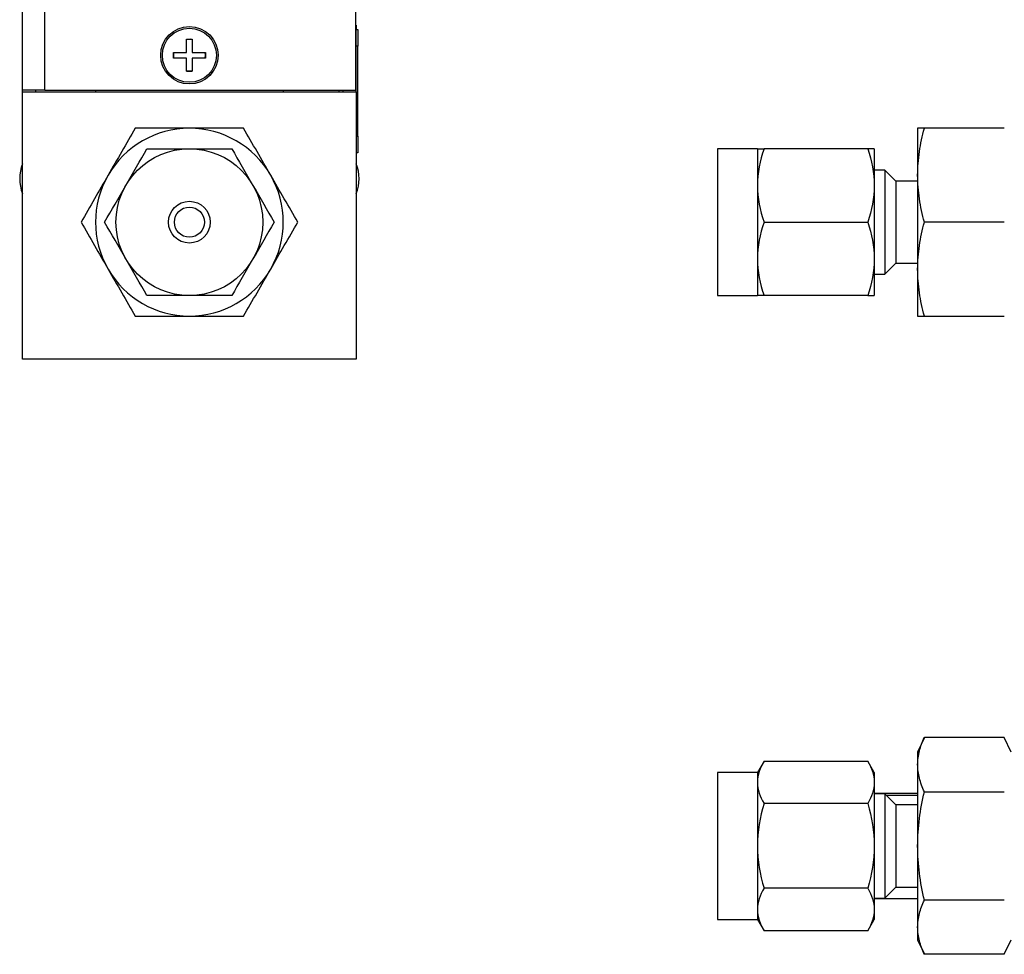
# Model space of a CAD drawing. Header units: millimetres. Extents: x 74 to 405, y 57 to 255.
# Tile 1 of 42: x 74 to 149, y 61 to 132. Entities that reach past the tile are written whole.
import ezdxf

# ---------------------------------------------------------------- set-up
doc = ezdxf.new("R2010")
doc.units = ezdxf.units.MM

msp = doc.modelspace()

# ---------------------------------------------------------------- linework, layer by layer
at = {"color": 7, "linetype": 'Continuous', "lineweight": 25}
for p, q in [((73.841, 126.987), (73.841, 182.74)), ((75.531, 126.987), (75.531, 182.74)), ((99.178, 179.248), (99.178, 126.987)), ((99.178, 131.94), (99.241, 131.94)), ((99.241, 131.94), (99.241, 131.623)), ((99.241, 130.353), (99.241, 131.623)), ((99.241, 131.623), (99.368, 131.623)), ((99.368, 131.623), (99.368, 130.353)), ((86.326, 129.87), (86.326, 130.873)), ((86.326, 130.873), (86.757, 130.873)), ((86.757, 130.873), (86.757, 129.87)), ((85.322, 129.87), (86.326, 129.87)), ((85.322, 129.438), (85.322, 129.87)), ((86.757, 129.87), (87.761, 129.87)), ((87.761, 129.654), (87.741, 129.87)), ((87.741, 129.438), (87.761, 129.654)), ((87.761, 129.87), (87.761, 129.438)), ((99.368, 130.353), (99.241, 130.353)), ((99.241, 126.86), (99.241, 130.353)), ((99.368, 123.495), (99.368, 130.353)), ((86.326, 129.438), (85.322, 129.438)), ((86.326, 128.435), (86.326, 129.438)), ((86.757, 129.438), (86.757, 128.435)), ((87.761, 129.438), (86.757, 129.438)), ((99.372, 129.544), (99.368, 129.544)), ((86.757, 128.435), (86.326, 128.435)), ((75.531, 126.987), (73.841, 126.987)), ((73.841, 126.86), (73.841, 126.987)), ((73.841, 106.54), (73.841, 126.86)), ((73.841, 126.86), (99.241, 126.86)), ((74.841, 126.987), (74.841, 126.86)), ((75.531, 126.987), (99.178, 126.987)), ((79.398, 126.987), (79.398, 126.86)), ((93.685, 126.987), (93.685, 126.86)), ((97.911, 126.987), (97.911, 126.86)), ((98.241, 126.86), (98.241, 126.987)), ((99.241, 126.86), (99.241, 106.54)), ((99.372, 126.963), (99.368, 126.963)), ((99.372, 124.383), (99.368, 124.383)), ((141.969, 124.098), (141.969, 120.526)), ((148.565, 124.098), (142.484, 124.098)), ((99.241, 123.495), (99.368, 123.495)), ((99.368, 123.495), (99.368, 122.225)), ((99.368, 122.225), (99.241, 122.225)), ((129.777, 122.542), (126.729, 122.542)), ((126.729, 122.542), (126.729, 111.366)), ((129.777, 122.542), (129.777, 119.748)), ((138.168, 122.542), (130.276, 122.542)), ((138.667, 122.542), (138.667, 119.748)), ((139.478, 120.923), (138.667, 120.923)), ((140.318, 120.083), (139.478, 120.923)), ((139.478, 120.923), (139.478, 116.954)), ((141.969, 120.083), (140.318, 120.083)), ((140.318, 120.083), (140.318, 113.825)), ((141.969, 120.526), (141.969, 113.382)), ((129.777, 119.748), (129.777, 114.16)), ((138.667, 119.748), (138.667, 114.16)), ((130.276, 116.954), (138.168, 116.954)), ((139.478, 116.954), (139.478, 112.985)), ((148.565, 116.954), (142.484, 116.954)), ((129.777, 114.16), (129.777, 111.366)), ((138.667, 114.16), (138.667, 111.366)), ((139.478, 112.985), (140.318, 113.825)), ((140.318, 113.825), (141.969, 113.825)), ((141.969, 113.382), (141.969, 109.81)), ((138.667, 112.985), (139.478, 112.985)), ((126.729, 111.366), (129.777, 111.366)), ((138.168, 111.366), (130.276, 111.366)), ((142.484, 109.81), (148.565, 109.81)), ((99.241, 106.54), (73.841, 106.54)), ((142.484, 77.737), (141.969, 76.631)), ((148.565, 77.737), (142.484, 77.737)), ((149.081, 76.631), (148.565, 77.737)), ((141.969, 76.631), (141.969, 75.674)), ((130.276, 75.94), (129.777, 75.076)), ((130.276, 75.94), (138.168, 75.94)), ((138.667, 75.076), (138.168, 75.94)), ((129.777, 75.076), (126.729, 75.076)), ((126.729, 75.076), (126.729, 63.9)), ((129.777, 75.076), (129.777, 74.327)), ((138.667, 75.076), (138.667, 74.327)), ((141.969, 75.674), (141.969, 69.488)), ((129.777, 74.327), (129.777, 69.488)), ((138.667, 74.327), (138.667, 69.488)), ((141.969, 73.488), (138.667, 73.488)), ((139.478, 73.456), (138.667, 73.456)), ((140.318, 72.617), (139.478, 73.456)), ((139.478, 73.456), (139.478, 65.519)), ((142.484, 73.612), (148.565, 73.612)), ((138.168, 72.714), (130.276, 72.714)), ((141.969, 73.332), (139.603, 73.332)), ((141.969, 72.617), (140.318, 72.617)), ((140.318, 72.617), (140.318, 66.358)), ((129.777, 69.488), (129.777, 64.648)), ((138.667, 69.488), (138.667, 64.648)), ((141.969, 69.488), (141.969, 63.301)), ((138.168, 66.261), (130.276, 66.261)), ((139.478, 65.519), (140.318, 66.358)), ((140.318, 66.358), (141.969, 66.358)), ((138.667, 65.519), (139.478, 65.519)), ((138.667, 65.488), (141.969, 65.488)), ((148.565, 65.363), (142.484, 65.363)), ((129.777, 64.648), (129.777, 63.9)), ((138.667, 64.648), (138.667, 63.9)), ((126.729, 63.9), (129.777, 63.9)), ((129.777, 63.9), (130.276, 63.035)), ((138.168, 63.035), (138.667, 63.9)), ((138.168, 63.035), (130.276, 63.035)), ((141.969, 63.301), (141.969, 62.344)), ((141.969, 62.344), (142.484, 61.239)), ((148.565, 61.239), (149.081, 62.344)), ((148.565, 61.239), (142.484, 61.239))]:
    msp.add_line(p, q, dxfattribs=at)
at = {"color": 7, "linetype": 'Continuous', "lineweight": 25, "flags": 128}
for points in [[(86.757, 130.854), (86.633, 130.87), (86.326, 130.854)], [(86.326, 128.454), (86.633, 128.438), (86.757, 128.454)]]:
    msp.add_lwpolyline(points, dxfattribs=at)
at = {"color": 7, "linetype": 'Continuous', "lineweight": 25}
for centre, radius in [((86.541, 129.654), 2.184), ((86.541, 129.654), 2.057), ((86.541, 116.954), 5.588), ((86.541, 116.954), 1.588), ((86.541, 116.954), 1.143)]:
    msp.add_circle(centre, radius, dxfattribs=at)
for centre, radius, start, end in [((86.541, 129.654), 1.219, 169.80008, 190.19992), ((86.541, 116.954), 7.144, 90, 150), ((86.541, 116.954), 7.144, 30, 90), ((76.699, 120.256), 3.073, 158.3962, 201.6038), ((96.384, 120.256), 3.073, 338.3962, 21.6038), ((86.541, 116.954), 7.144, 150, 210), ((86.541, 116.954), 7.144, 330, 30), ((86.541, 116.954), 7.144, 210, 270), ((86.541, 116.954), 7.144, 270, 330)]:
    msp.add_arc(centre, radius, start, end, dxfattribs=at)
for points in [[(82.417, 124.098), (82.078, 123.51), (81.737, 122.92), (81.05, 121.73), (80.704, 121.131), (80.355, 120.526)], [(86.541, 124.098), (85.843, 124.098), (85.151, 124.098), (83.777, 124.098), (83.095, 124.098), (82.417, 124.098)], [(90.666, 124.098), (89.988, 124.098), (89.306, 124.098), (87.932, 124.098), (87.24, 124.098), (86.541, 124.098)], [(92.728, 120.526), (92.379, 121.131), (92.033, 121.73), (91.346, 122.92), (91.005, 123.51), (90.666, 124.098)], [(141.969, 120.526), (141.969, 121.131), (142.017, 121.73), (142.196, 122.92), (142.326, 123.51), (142.484, 124.098)], [(142.484, 124.098), (142.326, 124.098), (142.196, 124.098), (142.017, 124.098), (141.969, 124.098), (141.969, 124.098)], [(80.355, 120.526), (80.006, 119.921), (79.66, 119.322), (78.973, 118.132), (78.632, 117.542), (78.293, 116.954)], [(94.79, 116.954), (94.451, 117.542), (94.11, 118.132), (93.423, 119.322), (93.077, 119.921), (92.728, 120.526)], [(142.484, 116.954), (142.326, 117.542), (142.196, 118.132), (142.017, 119.322), (141.969, 119.921), (141.969, 120.526)], [(78.293, 116.954), (78.632, 116.367), (78.973, 115.776), (79.66, 114.586), (80.006, 113.987), (80.355, 113.382)], [(92.728, 113.382), (93.077, 113.987), (93.423, 114.586), (94.11, 115.776), (94.451, 116.367), (94.79, 116.954)], [(141.969, 113.382), (141.969, 113.987), (142.017, 114.586), (142.196, 115.776), (142.326, 116.367), (142.484, 116.954)], [(80.355, 113.382), (80.704, 112.778), (81.05, 112.178), (81.737, 110.989), (82.078, 110.398), (82.417, 109.81)], [(90.666, 109.81), (91.005, 110.398), (91.346, 110.989), (92.033, 112.178), (92.379, 112.778), (92.728, 113.382)], [(142.484, 109.81), (142.326, 110.398), (142.196, 110.989), (142.017, 112.178), (141.969, 112.778), (141.969, 113.382)], [(82.417, 109.81), (83.095, 109.81), (83.777, 109.81), (85.151, 109.81), (85.843, 109.81), (86.541, 109.81)], [(86.541, 109.81), (87.24, 109.81), (87.932, 109.81), (89.306, 109.81), (89.988, 109.81), (90.666, 109.81)], [(141.969, 109.81), (141.969, 109.81), (142.017, 109.81), (142.196, 109.81), (142.326, 109.81), (142.484, 109.81)], [(141.969, 75.674), (141.969, 76.023), (142.017, 76.369), (142.196, 77.056), (142.326, 77.397), (142.484, 77.737)], [(142.484, 73.612), (142.326, 73.951), (142.196, 74.292), (142.017, 74.979), (141.969, 75.325), (141.969, 75.674)], [(141.969, 69.488), (141.969, 70.186), (142.017, 70.878), (142.196, 72.252), (142.326, 72.934), (142.484, 73.612)], [(142.484, 65.363), (142.326, 66.042), (142.196, 66.723), (142.017, 68.097), (141.969, 68.789), (141.969, 69.488)], [(141.969, 63.301), (141.969, 63.65), (142.017, 63.996), (142.196, 64.683), (142.326, 65.024), (142.484, 65.363)], [(142.484, 61.239), (142.326, 61.578), (142.196, 61.919), (142.017, 62.606), (141.969, 62.952), (141.969, 63.301)]]:
    msp.add_open_spline(points, degree=3, knots=[0, 0, 0, 0, 0.5, 0.5, 1, 1, 1, 1], dxfattribs=at)
for points in [[(81.702, 119.748), (82.253, 120.702), (82.788, 121.629), (83.315, 122.542)], [(83.315, 122.542), (84.369, 122.542), (85.44, 122.542), (86.541, 122.542)], [(86.541, 122.542), (87.643, 122.542), (88.714, 122.542), (89.768, 122.542)], [(89.768, 122.542), (90.295, 121.629), (90.83, 120.702), (91.381, 119.748)], [(130.276, 122.542), (129.972, 121.629), (129.777, 120.702), (129.777, 119.748)], [(129.777, 122.542), (129.777, 122.542), (129.972, 122.542), (130.276, 122.542)], [(138.168, 122.542), (138.472, 121.629), (138.667, 120.702), (138.667, 119.748)], [(138.667, 122.542), (138.667, 122.542), (138.472, 122.542), (138.168, 122.542)], [(80.089, 116.954), (80.616, 117.867), (81.152, 118.795), (81.702, 119.748)], [(91.381, 119.748), (91.931, 118.795), (92.467, 117.867), (92.994, 116.954)], [(129.777, 119.748), (129.777, 118.795), (129.972, 117.867), (130.276, 116.954)], [(138.667, 119.748), (138.667, 118.795), (138.472, 117.867), (138.168, 116.954)], [(81.702, 114.16), (81.152, 115.114), (80.616, 116.041), (80.089, 116.954)], [(92.994, 116.954), (92.467, 116.041), (91.931, 115.114), (91.381, 114.16)], [(130.276, 116.954), (129.972, 116.041), (129.777, 115.114), (129.777, 114.16)], [(138.168, 116.954), (138.472, 116.041), (138.667, 115.114), (138.667, 114.16)], [(83.315, 111.366), (82.788, 112.279), (82.253, 113.207), (81.702, 114.16)], [(91.381, 114.16), (90.83, 113.207), (90.295, 112.279), (89.768, 111.366)], [(129.777, 114.16), (129.777, 113.207), (129.972, 112.279), (130.276, 111.366)], [(138.667, 114.16), (138.667, 113.207), (138.472, 112.279), (138.168, 111.366)], [(86.541, 111.366), (85.44, 111.366), (84.369, 111.366), (83.315, 111.366)], [(89.768, 111.366), (88.714, 111.366), (87.643, 111.366), (86.541, 111.366)], [(130.276, 111.366), (129.972, 111.366), (129.777, 111.366), (129.777, 111.366)], [(138.168, 111.366), (138.472, 111.366), (138.667, 111.366), (138.667, 111.366)], [(130.276, 75.94), (129.972, 75.413), (129.777, 74.878), (129.777, 74.327)], [(138.168, 75.94), (138.472, 75.413), (138.667, 74.878), (138.667, 74.327)], [(129.777, 74.327), (129.777, 73.776), (129.972, 73.241), (130.276, 72.714)], [(138.667, 74.327), (138.667, 73.776), (138.472, 73.241), (138.168, 72.714)], [(130.276, 72.714), (129.972, 71.66), (129.777, 70.589), (129.777, 69.488)], [(138.168, 72.714), (138.472, 71.66), (138.667, 70.589), (138.667, 69.488)], [(129.777, 69.488), (129.777, 68.386), (129.972, 67.315), (130.276, 66.261)], [(138.667, 69.488), (138.667, 68.386), (138.472, 67.315), (138.168, 66.261)], [(130.276, 66.261), (129.972, 65.734), (129.777, 65.199), (129.777, 64.648)], [(138.168, 66.261), (138.472, 65.734), (138.667, 65.199), (138.667, 64.648)], [(129.777, 64.648), (129.777, 64.098), (129.972, 63.562), (130.276, 63.035)], [(138.667, 64.648), (138.667, 64.098), (138.472, 63.562), (138.168, 63.035)]]:
    msp.add_open_spline(points, degree=3, dxfattribs=at)

doc.saveas('drawing.dxf')
